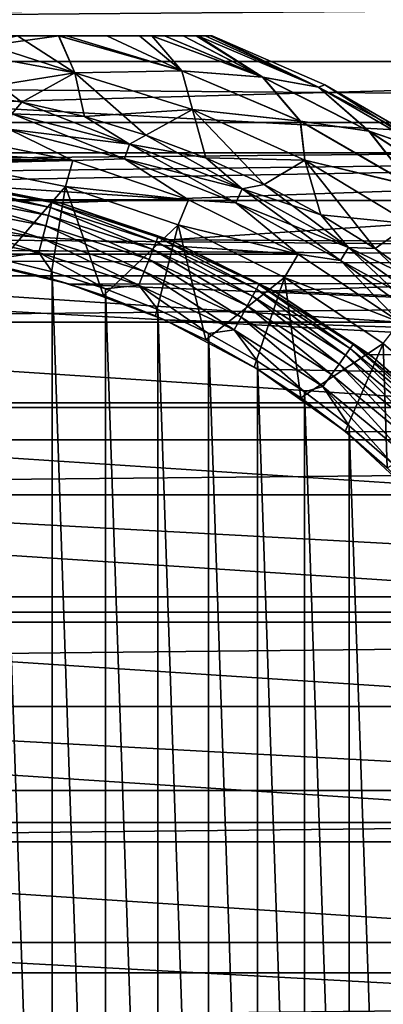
# Model space of a CAD drawing. Header units: millimetres. Extents: x -147 to 182, y -41 to 41.
# Tile 238 of 256: x 79.26 to 84.57, y 0.88 to 15.23. Entities that reach past the tile are written whole.
import ezdxf

# ---------------------------------------------------------------- set-up
doc = ezdxf.new("R2010")
doc.units = ezdxf.units.MM
doc.header["$LTSCALE"] = 51.403556
for name, color, linetype in [('145', 7, 'CONTINUOUS'), ('2', 7, 'CONTINUOUS'), ('3', 7, 'CONTINUOUS'), ('325', 7, 'CONTINUOUS'), ('326', 7, 'CONTINUOUS'), ('328', 7, 'CONTINUOUS'), ('350', 7, 'CONTINUOUS'), ('355', 7, 'CONTINUOUS'), ('52', 7, 'CONTINUOUS'), ('53', 7, 'CONTINUOUS'), ('54', 7, 'CONTINUOUS'), ('59', 7, 'CONTINUOUS'), ('60', 7, 'CONTINUOUS'), ('61', 7, 'CONTINUOUS'), ('62', 7, 'CONTINUOUS'), ('65', 7, 'CONTINUOUS'), ('69', 7, 'CONTINUOUS'), ('71', 7, 'CONTINUOUS')]:
    doc.layers.add(name, color=color, linetype=linetype)

msp = doc.modelspace()

# ---------------------------------------------------------------- linework, layer by layer
at = {"layer": '145', "color": 7, "linetype": 'CONTINUOUS'}
for points in [[(78.589, 11.715, -19.793), (79.985, 11.378, -19.988), (78.921, 11.651, -26.5), (78.589, 11.715, -19.793)], [(79.985, 11.378, -19.988), (79.711, 11.459, -26.5), (78.921, 11.651, -26.5), (79.985, 11.378, -19.988)], [(79.985, 11.378, -19.988), (80.485, 11.213, -26.5), (79.711, 11.459, -26.5), (79.985, 11.378, -19.988)], [(79.985, 11.378, -19.988), (81.374, 10.856, -20.277), (80.485, 11.213, -26.5), (79.985, 11.378, -19.988)], [(81.374, 10.856, -20.277), (81.241, 10.915, -26.5), (80.485, 11.213, -26.5), (81.374, 10.856, -20.277)], [(81.374, 10.856, -20.277), (81.975, 10.566, -26.5), (81.241, 10.915, -26.5), (81.374, 10.856, -20.277)], [(81.374, 10.856, -20.277), (82.729, 10.139, -20.645), (81.975, 10.566, -26.5), (81.374, 10.856, -20.277)], [(82.729, 10.139, -20.645), (82.683, 10.168, -26.5), (81.975, 10.566, -26.5), (82.729, 10.139, -20.645)], [(82.729, 10.139, -20.645), (83.362, 9.722, -26.5), (82.683, 10.168, -26.5), (82.729, 10.139, -20.645)], [(82.729, 10.139, -20.645), (84.012, 9.23, -21.067), (83.362, 9.722, -26.5), (82.729, 10.139, -20.645)], [(84.012, 9.23, -21.067), (84.01, 9.231, -26.5), (83.362, 9.722, -26.5), (84.012, 9.23, -21.067)], [(84.012, 9.23, -21.067), (84.622, 8.697, -26.5), (84.01, 9.231, -26.5), (84.012, 9.23, -21.067)], [(84.012, 9.23, -21.067), (85.172, 8.149, -21.508), (84.622, 8.697, -26.5), (84.012, 9.23, -21.067)]]:
    msp.add_3dface(points, dxfattribs=at)
at = {"layer": '2', "color": 7, "linetype": 'CONTINUOUS'}
for points in [[(-112.7, 15.784, 16.73), (-112.7, 13.735, 18.449), (136.7, 15.784, 16.73), (-112.7, 15.784, 16.73)], [(136.7, 15.784, 16.73), (-112.7, 13.735, 18.449), (136.7, 13.735, 18.449), (136.7, 15.784, 16.73)], [(-112.7, 13.735, 18.449), (-112.7, 11.5, 19.919), (136.7, 13.735, 18.449), (-112.7, 13.735, 18.449)], [(136.7, 13.735, 18.449), (-112.7, 11.5, 19.919), (136.7, 11.5, 19.919), (136.7, 13.735, 18.449)], [(-112.7, 11.5, 19.919), (-112.7, 9.11, 21.119), (136.7, 11.5, 19.919), (-112.7, 11.5, 19.919)], [(136.7, 11.5, 19.919), (-112.7, 9.11, 21.119), (136.7, 9.11, 21.119), (136.7, 11.5, 19.919)], [(-112.7, 9.11, 21.119), (-112.7, 6.596, 22.034), (136.7, 9.11, 21.119), (-112.7, 9.11, 21.119)], [(136.7, 9.11, 21.119), (-112.7, 6.596, 22.034), (136.7, 6.596, 22.034), (136.7, 9.11, 21.119)], [(-112.7, 6.596, 22.034), (-112.7, 3.994, 22.651), (136.7, 6.596, 22.034), (-112.7, 6.596, 22.034)], [(136.7, 6.596, 22.034), (-112.7, 3.994, 22.651), (136.7, 3.994, 22.651), (136.7, 6.596, 22.034)], [(-112.7, 3.994, 22.651), (-112.7, 1.337, 22.961), (136.7, 3.994, 22.651), (-112.7, 3.994, 22.651)], [(136.7, 3.994, 22.651), (-112.7, 1.337, 22.961), (136.7, 1.337, 22.961), (136.7, 3.994, 22.651)], [(-112.7, 1.337, 22.961), (-112.7, -1.337, 22.961), (136.7, 1.337, 22.961), (-112.7, 1.337, 22.961)], [(136.7, 1.337, 22.961), (-112.7, -1.337, 22.961), (136.7, -1.337, 22.961), (136.7, 1.337, 22.961)]]:
    msp.add_3dface(points, dxfattribs=at)
at = {"layer": '3', "color": 7, "linetype": 'CONTINUOUS'}
for points in [[(-112.7, 13.735, -18.449), (-112.7, 15.784, -16.73), (136.7, 13.735, -18.449), (-112.7, 13.735, -18.449)], [(136.7, 13.735, -18.449), (-112.7, 15.784, -16.73), (136.7, 15.784, -16.73), (136.7, 13.735, -18.449)], [(136.7, 11.5, -19.919), (-112.7, 13.735, -18.449), (136.7, 13.735, -18.449), (136.7, 11.5, -19.919)], [(-112.7, 13.735, -18.449), (136.7, 11.5, -19.919), (77.196, 11.88, -19.695), (-112.7, 13.735, -18.449)], [(77.196, 11.88, -19.695), (136.7, 11.5, -19.919), (78.589, 11.715, -19.793), (77.196, 11.88, -19.695)], [(78.589, 11.715, -19.793), (136.7, 11.5, -19.919), (79.985, 11.378, -19.988), (78.589, 11.715, -19.793)], [(136.7, 11.5, -19.919), (136.7, 9.11, -21.119), (79.985, 11.378, -19.988), (136.7, 11.5, -19.919)], [(79.985, 11.378, -19.988), (136.7, 9.11, -21.119), (81.374, 10.856, -20.277), (79.985, 11.378, -19.988)], [(81.374, 10.856, -20.277), (136.7, 9.11, -21.119), (82.729, 10.139, -20.645), (81.374, 10.856, -20.277)], [(82.729, 10.139, -20.645), (136.7, 9.11, -21.119), (84.012, 9.23, -21.067), (82.729, 10.139, -20.645)], [(84.012, 9.23, -21.067), (136.7, 9.11, -21.119), (85.172, 8.149, -21.508), (84.012, 9.23, -21.067)]]:
    msp.add_3dface(points, dxfattribs=at)
at = {"layer": '325', "color": 7, "linetype": 'CONTINUOUS'}
for points in [[(79.733, 11.556, -51.1), (78.936, 11.75, -51.1), (79.733, -11.556, -51.1), (79.733, 11.556, -51.1)], [(79.733, -11.556, -51.1), (78.936, 11.75, -51.1), (78.936, -11.75, -51.1), (79.733, -11.556, -51.1)], [(80.514, 11.309, -51.1), (79.733, 11.556, -51.1), (80.514, -11.309, -51.1), (80.514, 11.309, -51.1)], [(80.514, -11.309, -51.1), (79.733, 11.556, -51.1), (79.733, -11.556, -51.1), (80.514, -11.309, -51.1)], [(81.277, 11.008, -51.1), (80.514, 11.309, -51.1), (81.277, -11.008, -51.1), (81.277, 11.008, -51.1)], [(81.277, -11.008, -51.1), (80.514, 11.309, -51.1), (80.514, -11.309, -51.1), (81.277, -11.008, -51.1)], [(82.017, 10.657, -51.1), (81.277, 11.008, -51.1), (82.017, -10.657, -51.1), (82.017, 10.657, -51.1)], [(82.017, -10.657, -51.1), (81.277, 11.008, -51.1), (81.277, -11.008, -51.1), (82.017, -10.657, -51.1)], [(82.731, 10.255, -51.1), (82.017, 10.657, -51.1), (82.731, -10.255, -51.1), (82.731, 10.255, -51.1)], [(82.731, -10.255, -51.1), (82.017, 10.657, -51.1), (82.017, -10.657, -51.1), (82.731, -10.255, -51.1)], [(83.417, 9.806, -51.1), (82.731, 10.255, -51.1), (83.417, -9.806, -51.1), (83.417, 9.806, -51.1)], [(83.417, -9.806, -51.1), (82.731, 10.255, -51.1), (82.731, -10.255, -51.1), (83.417, -9.806, -51.1)], [(84.07, 9.311, -51.1), (83.417, 9.806, -51.1), (84.07, -9.311, -51.1), (84.07, 9.311, -51.1)], [(84.07, -9.311, -51.1), (83.417, 9.806, -51.1), (83.417, -9.806, -51.1), (84.07, -9.311, -51.1)], [(84.688, 8.772, -51.1), (84.07, 9.311, -51.1), (84.688, -8.772, -51.1), (84.688, 8.772, -51.1)], [(84.688, -8.772, -51.1), (84.07, 9.311, -51.1), (84.07, -9.311, -51.1), (84.688, -8.772, -51.1)]]:
    msp.add_3dface(points, dxfattribs=at)
at = {"layer": '326', "color": 7, "linetype": 'CONTINUOUS'}
for points in [[(50.794, 15.467, -81.1), (103.727, 12.597, -81.1), (49.273, 12.597, -81.1), (50.794, 15.467, -81.1)], [(102.206, 15.467, -81.1), (103.727, 12.597, -81.1), (50.794, 15.467, -81.1), (102.206, 15.467, -81.1)], [(49.273, 12.597, -81.1), (104.93, 9.579, -81.1), (48.07, 9.579, -81.1), (49.273, 12.597, -81.1)], [(103.727, 12.597, -81.1), (104.93, 9.579, -81.1), (49.273, 12.597, -81.1), (103.727, 12.597, -81.1)], [(48.07, 9.579, -81.1), (105.799, 6.449, -81.1), (47.201, 6.449, -81.1), (48.07, 9.579, -81.1)], [(104.93, 9.579, -81.1), (105.799, 6.449, -81.1), (48.07, 9.579, -81.1), (104.93, 9.579, -81.1)], [(47.201, 6.449, -81.1), (106.324, 3.244, -81.1), (46.676, 3.244, -81.1), (47.201, 6.449, -81.1)], [(105.799, 6.449, -81.1), (106.324, 3.244, -81.1), (47.201, 6.449, -81.1), (105.799, 6.449, -81.1)], [(106.5, 0, -81.1), (46.5, 0, -81.1), (46.676, 3.244, -81.1), (106.5, 0, -81.1)], [(106.324, 3.244, -81.1), (106.5, 0, -81.1), (46.676, 3.244, -81.1), (106.324, 3.244, -81.1)]]:
    msp.add_3dface(points, dxfattribs=at)
at = {"layer": '328', "color": 7, "linetype": 'CONTINUOUS'}
for points in [[(79.679, 12.38, -51.476), (78.117, 12.799, -51.666), (78.102, 12.681, -51.476), (79.679, 12.38, -51.476)], [(79.708, 12.496, -51.666), (78.126, 12.873, -51.877), (78.117, 12.799, -51.666), (79.708, 12.496, -51.666)], [(79.708, 12.496, -51.666), (78.117, 12.799, -51.666), (79.679, 12.38, -51.476), (79.708, 12.496, -51.666)], [(79.727, 12.567, -51.877), (78.197, 12.889, -52.1), (78.126, 12.873, -51.877), (79.727, 12.567, -51.877)], [(79.727, 12.567, -51.877), (78.126, 12.873, -51.877), (79.708, 12.496, -51.666), (79.727, 12.567, -51.877)], [(79.865, 12.557, -52.1), (78.197, 12.889, -52.1), (79.727, 12.567, -51.877), (79.865, 12.557, -52.1)], [(79.639, 12.226, -51.318), (78.102, 12.681, -51.476), (78.082, 12.523, -51.318), (79.639, 12.226, -51.318)], [(79.679, 12.38, -51.476), (78.102, 12.681, -51.476), (79.639, 12.226, -51.318), (79.679, 12.38, -51.476)], [(79.592, 12.042, -51.199), (78.082, 12.523, -51.318), (78.058, 12.335, -51.199), (79.592, 12.042, -51.199)], [(79.639, 12.226, -51.318), (78.082, 12.523, -51.318), (79.592, 12.042, -51.199), (79.639, 12.226, -51.318)], [(81.205, 11.884, -51.476), (79.708, 12.496, -51.666), (79.679, 12.38, -51.476), (81.205, 11.884, -51.476)], [(81.249, 11.995, -51.666), (79.727, 12.567, -51.877), (79.708, 12.496, -51.666), (81.249, 11.995, -51.666)], [(81.249, 11.995, -51.666), (79.708, 12.496, -51.666), (81.205, 11.884, -51.476), (81.249, 11.995, -51.666)], [(81.276, 12.064, -51.877), (79.865, 12.557, -52.1), (79.727, 12.567, -51.877), (81.276, 12.064, -51.877)], [(81.276, 12.064, -51.877), (79.727, 12.567, -51.877), (81.249, 11.995, -51.666), (81.276, 12.064, -51.877)], [(81.475, 12.01, -52.1), (79.865, 12.557, -52.1), (81.276, 12.064, -51.877), (81.475, 12.01, -52.1)], [(81.147, 11.737, -51.318), (79.679, 12.38, -51.476), (79.639, 12.226, -51.318), (81.147, 11.737, -51.318)], [(81.205, 11.884, -51.476), (79.679, 12.38, -51.476), (81.147, 11.737, -51.318), (81.205, 11.884, -51.476)], [(79.539, 11.837, -51.125), (78.058, 12.335, -51.199), (78.032, 12.125, -51.125), (79.539, 11.837, -51.125)], [(79.592, 12.042, -51.199), (78.058, 12.335, -51.199), (79.539, 11.837, -51.125), (79.592, 12.042, -51.199)], [(81.077, 11.56, -51.199), (79.639, 12.226, -51.318), (79.592, 12.042, -51.199), (81.077, 11.56, -51.199)], [(81.147, 11.737, -51.318), (79.639, 12.226, -51.318), (81.077, 11.56, -51.199), (81.147, 11.737, -51.318)], [(78.936, 11.75, -51.1), (79.539, 11.837, -51.125), (78.032, 12.125, -51.125), (78.936, 11.75, -51.1)], [(82.715, 11.305, -51.666), (81.276, 12.064, -51.877), (81.249, 11.995, -51.666), (82.715, 11.305, -51.666)], [(82.751, 11.37, -51.877), (81.475, 12.01, -52.1), (81.276, 12.064, -51.877), (82.751, 11.37, -51.877)], [(82.751, 11.37, -51.877), (81.276, 12.064, -51.877), (82.715, 11.305, -51.666), (82.751, 11.37, -51.877)], [(80.999, 11.363, -51.125), (79.592, 12.042, -51.199), (79.539, 11.837, -51.125), (80.999, 11.363, -51.125)], [(81.077, 11.56, -51.199), (79.592, 12.042, -51.199), (80.999, 11.363, -51.125), (81.077, 11.56, -51.199)], [(82.658, 11.201, -51.476), (81.249, 11.995, -51.666), (81.205, 11.884, -51.476), (82.658, 11.201, -51.476)], [(82.715, 11.305, -51.666), (81.249, 11.995, -51.666), (82.658, 11.201, -51.476), (82.715, 11.305, -51.666)], [(83, 11.258, -52.1), (81.475, 12.01, -52.1), (82.751, 11.37, -51.877), (83, 11.258, -52.1)], [(78.936, 11.75, -51.1), (79.733, 11.556, -51.1), (79.539, 11.837, -51.125), (78.936, 11.75, -51.1)], [(79.733, 11.556, -51.1), (80.514, 11.309, -51.1), (79.539, 11.837, -51.125), (79.733, 11.556, -51.1)], [(80.514, 11.309, -51.1), (80.999, 11.363, -51.125), (79.539, 11.837, -51.125), (80.514, 11.309, -51.1)], [(82.581, 11.062, -51.318), (81.205, 11.884, -51.476), (81.147, 11.737, -51.318), (82.581, 11.062, -51.318)], [(82.658, 11.201, -51.476), (81.205, 11.884, -51.476), (82.581, 11.062, -51.318), (82.658, 11.201, -51.476)], [(82.49, 10.895, -51.199), (81.147, 11.737, -51.318), (81.077, 11.56, -51.199), (82.49, 10.895, -51.199)], [(82.581, 11.062, -51.318), (81.147, 11.737, -51.318), (82.49, 10.895, -51.199), (82.581, 11.062, -51.318)], [(82.388, 10.71, -51.125), (81.077, 11.56, -51.199), (80.999, 11.363, -51.125), (82.388, 10.71, -51.125)], [(82.49, 10.895, -51.199), (81.077, 11.56, -51.199), (82.388, 10.71, -51.125), (82.49, 10.895, -51.199)], [(80.514, 11.309, -51.1), (81.277, 11.008, -51.1), (80.999, 11.363, -51.125), (80.514, 11.309, -51.1)], [(81.277, 11.008, -51.1), (82.017, 10.657, -51.1), (80.999, 11.363, -51.125), (81.277, 11.008, -51.1)], [(82.017, 10.657, -51.1), (82.388, 10.71, -51.125), (80.999, 11.363, -51.125), (82.017, 10.657, -51.1)], [(84.083, 10.437, -51.666), (82.751, 11.37, -51.877), (82.715, 11.305, -51.666), (84.083, 10.437, -51.666)], [(84.126, 10.497, -51.877), (83, 11.258, -52.1), (82.751, 11.37, -51.877), (84.126, 10.497, -51.877)], [(84.126, 10.497, -51.877), (82.751, 11.37, -51.877), (84.083, 10.437, -51.666), (84.126, 10.497, -51.877)], [(83.92, 10.212, -51.318), (82.658, 11.201, -51.476), (82.581, 11.062, -51.318), (83.92, 10.212, -51.318)], [(84.013, 10.34, -51.476), (82.715, 11.305, -51.666), (82.658, 11.201, -51.476), (84.013, 10.34, -51.476)], [(84.013, 10.34, -51.476), (82.658, 11.201, -51.476), (83.92, 10.212, -51.318), (84.013, 10.34, -51.476)], [(84.083, 10.437, -51.666), (82.715, 11.305, -51.666), (84.013, 10.34, -51.476), (84.083, 10.437, -51.666)], [(84.414, 10.314, -52.1), (83, 11.258, -52.1), (84.126, 10.497, -51.877), (84.414, 10.314, -52.1)], [(83.808, 10.059, -51.199), (82.581, 11.062, -51.318), (82.49, 10.895, -51.199), (83.808, 10.059, -51.199)], [(83.92, 10.212, -51.318), (82.581, 11.062, -51.318), (83.808, 10.059, -51.199), (83.92, 10.212, -51.318)], [(83.684, 9.887, -51.125), (82.49, 10.895, -51.199), (82.388, 10.71, -51.125), (83.684, 9.887, -51.125)], [(83.808, 10.059, -51.199), (82.49, 10.895, -51.199), (83.684, 9.887, -51.125), (83.808, 10.059, -51.199)], [(82.017, 10.657, -51.1), (82.731, 10.255, -51.1), (82.388, 10.71, -51.125), (82.017, 10.657, -51.1)], [(82.731, 10.255, -51.1), (83.417, 9.806, -51.1), (82.388, 10.71, -51.125), (82.731, 10.255, -51.1)], [(83.417, 9.806, -51.1), (83.684, 9.887, -51.125), (82.388, 10.71, -51.125), (83.417, 9.806, -51.1)], [(85.331, 9.404, -51.666), (84.126, 10.497, -51.877), (84.083, 10.437, -51.666), (85.331, 9.404, -51.666)], [(85.382, 9.458, -51.877), (84.414, 10.314, -52.1), (84.126, 10.497, -51.877), (85.382, 9.458, -51.877)], [(85.382, 9.458, -51.877), (84.126, 10.497, -51.877), (85.331, 9.404, -51.666), (85.382, 9.458, -51.877)], [(85.141, 9.202, -51.318), (84.013, 10.34, -51.476), (83.92, 10.212, -51.318), (85.141, 9.202, -51.318)], [(85.25, 9.317, -51.476), (84.083, 10.437, -51.666), (84.013, 10.34, -51.476), (85.25, 9.317, -51.476)], [(85.25, 9.317, -51.476), (84.013, 10.34, -51.476), (85.141, 9.202, -51.318), (85.25, 9.317, -51.476)], [(85.331, 9.404, -51.666), (84.083, 10.437, -51.666), (85.25, 9.317, -51.476), (85.331, 9.404, -51.666)], [(85.011, 9.063, -51.199), (83.92, 10.212, -51.318), (83.808, 10.059, -51.199), (85.011, 9.063, -51.199)], [(85.141, 9.202, -51.318), (83.92, 10.212, -51.318), (85.011, 9.063, -51.199), (85.141, 9.202, -51.318)], [(85.692, 9.192, -52.1), (84.414, 10.314, -52.1), (85.382, 9.458, -51.877), (85.692, 9.192, -52.1)], [(84.866, 8.909, -51.125), (83.808, 10.059, -51.199), (83.684, 9.887, -51.125), (84.866, 8.909, -51.125)], [(85.011, 9.063, -51.199), (83.808, 10.059, -51.199), (84.866, 8.909, -51.125), (85.011, 9.063, -51.199)], [(83.417, 9.806, -51.1), (84.07, 9.311, -51.1), (83.684, 9.887, -51.125), (83.417, 9.806, -51.1)], [(84.07, 9.311, -51.1), (84.688, 8.772, -51.1), (83.684, 9.887, -51.125), (84.07, 9.311, -51.1)], [(84.688, 8.772, -51.1), (84.866, 8.909, -51.125), (83.684, 9.887, -51.125), (84.688, 8.772, -51.1)]]:
    msp.add_3dface(points, dxfattribs=at)
at = {"layer": '350', "color": 7, "linetype": 'CONTINUOUS'}
for points in [[(54.068, 15.907, -70.1), (53.211, 14.624, -70.1), (98.932, 15.907, -70.1), (54.068, 15.907, -70.1)], [(98.932, 15.907, -70.1), (53.211, 14.624, -70.1), (99.789, 14.624, -70.1), (98.932, 15.907, -70.1)], [(53.211, 14.624, -70.1), (52.427, 13.294, -70.1), (99.789, 14.624, -70.1), (53.211, 14.624, -70.1)], [(99.789, 14.624, -70.1), (52.427, 13.294, -70.1), (100.573, 13.294, -70.1), (99.789, 14.624, -70.1)], [(100.573, 13.294, -70.1), (52.427, 13.294, -70.1), (76.5, 13, -70.1), (100.573, 13.294, -70.1)], [(78.186, 12.89, -70.1), (100.573, 13.294, -70.1), (76.5, 13, -70.1), (78.186, 12.89, -70.1)], [(79.844, 12.562, -70.1), (100.573, 13.294, -70.1), (78.186, 12.89, -70.1), (79.844, 12.562, -70.1)], [(81.446, 12.022, -70.1), (100.573, 13.294, -70.1), (79.844, 12.562, -70.1), (81.446, 12.022, -70.1)], [(101.281, 11.923, -70.1), (100.573, 13.294, -70.1), (81.446, 12.022, -70.1), (101.281, 11.923, -70.1)], [(82.964, 11.279, -70.1), (101.281, 11.923, -70.1), (81.446, 12.022, -70.1), (82.964, 11.279, -70.1)], [(101.91, 10.515, -70.1), (101.281, 11.923, -70.1), (82.964, 11.279, -70.1), (101.91, 10.515, -70.1)], [(84.372, 10.346, -70.1), (101.91, 10.515, -70.1), (82.964, 11.279, -70.1), (84.372, 10.346, -70.1)], [(85.648, 9.237, -70.1), (101.91, 10.515, -70.1), (84.372, 10.346, -70.1), (85.648, 9.237, -70.1)]]:
    msp.add_3dface(points, dxfattribs=at)
at = {"layer": '355', "color": 7, "linetype": 'CONTINUOUS'}
for points in [[(78.197, 12.889, -52.1), (79.844, 12.562, -70.1), (78.186, 12.89, -70.1), (78.197, 12.889, -52.1)], [(78.197, 12.889, -52.1), (79.865, 12.557, -52.1), (79.844, 12.562, -70.1), (78.197, 12.889, -52.1)], [(79.865, 12.557, -52.1), (81.446, 12.022, -70.1), (79.844, 12.562, -70.1), (79.865, 12.557, -52.1)], [(79.865, 12.557, -52.1), (81.475, 12.01, -52.1), (81.446, 12.022, -70.1), (79.865, 12.557, -52.1)], [(81.475, 12.01, -52.1), (82.964, 11.279, -70.1), (81.446, 12.022, -70.1), (81.475, 12.01, -52.1)], [(81.475, 12.01, -52.1), (83, 11.258, -52.1), (82.964, 11.279, -70.1), (81.475, 12.01, -52.1)], [(83, 11.258, -52.1), (84.372, 10.346, -70.1), (82.964, 11.279, -70.1), (83, 11.258, -52.1)], [(83, 11.258, -52.1), (84.414, 10.314, -52.1), (84.372, 10.346, -70.1), (83, 11.258, -52.1)], [(84.414, 10.314, -52.1), (85.648, 9.237, -70.1), (84.372, 10.346, -70.1), (84.414, 10.314, -52.1)], [(84.414, 10.314, -52.1), (85.692, 9.192, -52.1), (85.648, 9.237, -70.1), (84.414, 10.314, -52.1)]]:
    msp.add_3dface(points, dxfattribs=at)
at = {"layer": '52', "color": 7, "linetype": 'CONTINUOUS'}
for points in [[(74.719, 13.529, -50.5), (80.033, 13.181, -50.5), (72.967, 13.181, -50.5), (74.719, 13.529, -50.5)], [(78.281, 13.529, -50.5), (80.033, 13.181, -50.5), (74.719, 13.529, -50.5), (78.281, 13.529, -50.5)], [(72.967, 13.181, -50.5), (81.723, 12.607, -50.5), (71.277, 12.607, -50.5), (72.967, 13.181, -50.5)], [(80.033, 13.181, -50.5), (81.723, 12.607, -50.5), (72.967, 13.181, -50.5), (80.033, 13.181, -50.5)], [(71.277, 12.607, -50.5), (83.324, 11.817, -50.5), (69.676, 11.817, -50.5), (71.277, 12.607, -50.5)], [(81.723, 12.607, -50.5), (83.324, 11.817, -50.5), (71.277, 12.607, -50.5), (81.723, 12.607, -50.5)], [(69.676, 11.817, -50.5), (84.809, 10.825, -50.5), (68.191, 10.825, -50.5), (69.676, 11.817, -50.5)], [(83.324, 11.817, -50.5), (84.809, 10.825, -50.5), (69.676, 11.817, -50.5), (83.324, 11.817, -50.5)], [(68.191, 10.825, -50.5), (86.151, 9.647, -50.5), (66.849, 9.647, -50.5), (68.191, 10.825, -50.5)], [(84.809, 10.825, -50.5), (86.151, 9.647, -50.5), (68.191, 10.825, -50.5), (84.809, 10.825, -50.5)], [(66.849, 9.647, -50.5), (87.328, 8.305, -50.5), (65.672, 8.305, -50.5), (66.849, 9.647, -50.5)], [(86.151, 9.647, -50.5), (87.328, 8.305, -50.5), (66.849, 9.647, -50.5), (86.151, 9.647, -50.5)], [(65.672, 8.305, -50.5), (88.319, 6.82, -50.5), (64.681, 6.82, -50.5), (65.672, 8.305, -50.5)], [(87.328, 8.305, -50.5), (88.319, 6.82, -50.5), (65.672, 8.305, -50.5), (87.328, 8.305, -50.5)], [(64.681, 6.82, -50.5), (89.108, 5.219, -50.5), (63.892, 5.219, -50.5), (64.681, 6.82, -50.5)], [(88.319, 6.82, -50.5), (89.108, 5.219, -50.5), (64.681, 6.82, -50.5), (88.319, 6.82, -50.5)], [(63.892, 5.219, -50.5), (89.682, 3.528, -50.5), (63.318, 3.528, -50.5), (63.892, 5.219, -50.5)], [(89.108, 5.219, -50.5), (89.682, 3.528, -50.5), (63.892, 5.219, -50.5), (89.108, 5.219, -50.5)], [(63.318, 3.528, -50.5), (90.03, 1.777, -50.5), (62.97, 1.777, -50.5), (63.318, 3.528, -50.5)], [(89.682, 3.528, -50.5), (90.03, 1.777, -50.5), (63.318, 3.528, -50.5), (89.682, 3.528, -50.5)], [(90.146, 0, -50.5), (62.854, 0, -50.5), (62.97, 1.777, -50.5), (90.146, 0, -50.5)], [(90.03, 1.777, -50.5), (90.146, 0, -50.5), (62.97, 1.777, -50.5), (90.03, 1.777, -50.5)]]:
    msp.add_3dface(points, dxfattribs=at)
at = {"layer": '53', "color": 7, "linetype": 'CONTINUOUS'}
for points in [[(80.033, 13.181, -32.5), (78.281, 13.529, -32.5), (76.5, 13.25, -32.5), (80.033, 13.181, -32.5)], [(78.229, 13.137, -32.5), (80.033, 13.181, -32.5), (76.5, 13.25, -32.5), (78.229, 13.137, -32.5)], [(79.929, 12.799, -32.5), (80.033, 13.181, -32.5), (78.229, 13.137, -32.5), (79.929, 12.799, -32.5)], [(81.723, 12.607, -32.5), (80.033, 13.181, -32.5), (79.929, 12.799, -32.5), (81.723, 12.607, -32.5)], [(81.571, 12.241, -32.5), (81.723, 12.607, -32.5), (79.929, 12.799, -32.5), (81.571, 12.241, -32.5)], [(83.324, 11.817, -32.5), (81.723, 12.607, -32.5), (81.571, 12.241, -32.5), (83.324, 11.817, -32.5)], [(83.125, 11.475, -32.5), (83.324, 11.817, -32.5), (81.571, 12.241, -32.5), (83.125, 11.475, -32.5)], [(84.809, 10.825, -32.5), (83.324, 11.817, -32.5), (83.125, 11.475, -32.5), (84.809, 10.825, -32.5)], [(84.566, 10.512, -32.5), (84.809, 10.825, -32.5), (83.125, 11.475, -32.5), (84.566, 10.512, -32.5)]]:
    msp.add_3dface(points, dxfattribs=at)
at = {"layer": '54', "color": 7, "linetype": 'CONTINUOUS'}
for points in [[(82.068, 15, -46.5), (82.068, 15, -36.5), (83.711, 14.283, -36.5), (82.068, 15, -46.5)], [(83.711, 14.283, -46.5), (82.068, 15, -46.5), (83.711, 14.283, -36.5), (83.711, 14.283, -46.5)], [(85.264, 13.386, -46.5), (83.711, 14.283, -46.5), (85.264, 13.386, -36.5), (85.264, 13.386, -46.5)], [(85.264, 13.386, -36.5), (83.711, 14.283, -46.5), (83.711, 14.283, -36.5), (85.264, 13.386, -36.5)]]:
    msp.add_3dface(points, dxfattribs=at)
at = {"layer": '59', "color": 7, "linetype": 'CONTINUOUS'}
for points in [[(80.064, 14.46, -49.638), (78.295, 14.784, -49.638), (79.832, 15, -48.937), (80.064, 14.46, -49.638)], [(79.832, 15, -48.937), (78.295, 14.784, -49.638), (79.228, 15, -49.14), (79.832, 15, -48.937)], [(81.628, 14.486, -48.935), (80.064, 14.46, -49.638), (79.832, 15, -48.937), (81.628, 14.486, -48.935)], [(81.628, 14.486, -48.935), (79.832, 15, -48.937), (79.941, 15, -48.894), (81.628, 14.486, -48.935)], [(80.533, 15, -48.61), (81.628, 14.486, -48.935), (79.941, 15, -48.894), (80.533, 15, -48.61)], [(81.007, 15, -48.306), (81.628, 14.486, -48.935), (80.533, 15, -48.61), (81.007, 15, -48.306)], [(81.189, 15, -48.161), (81.628, 14.486, -48.935), (81.007, 15, -48.306), (81.189, 15, -48.161)], [(81.628, 14.486, -48.935), (81.189, 15, -48.161), (82.806, 14.395, -48.162), (81.628, 14.486, -48.935)], [(81.189, 15, -48.161), (81.371, 15, -47.995), (82.806, 14.395, -48.162), (81.189, 15, -48.161)], [(81.371, 15, -47.995), (81.643, 15, -47.687), (82.806, 14.395, -48.162), (81.371, 15, -47.995)], [(81.643, 15, -47.687), (81.837, 15, -47.383), (82.806, 14.395, -48.162), (81.643, 15, -47.687)], [(81.837, 15, -47.383), (81.86, 15, -47.341), (82.806, 14.395, -48.162), (81.837, 15, -47.383)], [(81.86, 15, -47.341), (81.968, 15, -47.085), (83.62, 14.249, -47.341), (81.86, 15, -47.341)], [(81.86, 15, -47.341), (83.62, 14.249, -47.341), (82.806, 14.395, -48.162), (81.86, 15, -47.341)], [(81.968, 15, -47.085), (82.043, 15, -46.792), (83.62, 14.249, -47.341), (81.968, 15, -47.085)], [(82.043, 15, -46.792), (82.068, 15, -46.5), (83.62, 14.249, -47.341), (82.043, 15, -46.792)], [(82.068, 15, -46.5), (83.711, 14.283, -46.5), (83.62, 14.249, -47.341), (82.068, 15, -46.5)], [(78.295, 14.784, -49.638), (80.064, 14.46, -49.638), (78.367, 14.185, -50.25), (78.295, 14.784, -49.638)], [(78.367, 14.185, -50.25), (80.064, 14.46, -49.638), (79.291, 14.032, -50.25), (78.367, 14.185, -50.25)], [(79.291, 14.032, -50.25), (80.064, 14.46, -49.638), (80.203, 13.82, -50.25), (79.291, 14.032, -50.25)], [(81.781, 13.925, -49.638), (80.064, 14.46, -49.638), (81.628, 14.486, -48.935), (81.781, 13.925, -49.638)], [(80.064, 14.46, -49.638), (81.781, 13.925, -49.638), (80.203, 13.82, -50.25), (80.064, 14.46, -49.638)], [(83.356, 13.753, -48.935), (81.781, 13.925, -49.638), (81.628, 14.486, -48.935), (83.356, 13.753, -48.935)], [(83.356, 13.753, -48.935), (81.628, 14.486, -48.935), (82.806, 14.395, -48.162), (83.356, 13.753, -48.935)], [(83.356, 13.753, -48.935), (82.806, 14.395, -48.162), (84.358, 13.61, -48.162), (83.356, 13.753, -48.935)], [(82.806, 14.395, -48.162), (83.62, 14.249, -47.341), (84.358, 13.61, -48.162), (82.806, 14.395, -48.162)], [(83.711, 14.283, -46.5), (85.264, 13.386, -46.5), (83.62, 14.249, -47.341), (83.711, 14.283, -46.5)], [(83.62, 14.249, -47.341), (85.264, 13.386, -46.5), (85.28, 13.29, -47.341), (83.62, 14.249, -47.341)], [(83.62, 14.249, -47.341), (85.28, 13.29, -47.341), (84.358, 13.61, -48.162), (83.62, 14.249, -47.341)], [(80.203, 13.82, -50.25), (81.781, 13.925, -49.638), (81.099, 13.548, -50.25), (80.203, 13.82, -50.25)], [(81.099, 13.548, -50.25), (81.781, 13.925, -49.638), (81.975, 13.218, -50.25), (81.099, 13.548, -50.25)], [(83.421, 13.187, -49.638), (81.781, 13.925, -49.638), (83.356, 13.753, -48.935), (83.421, 13.187, -49.638)], [(81.781, 13.925, -49.638), (83.421, 13.187, -49.638), (81.975, 13.218, -50.25), (81.781, 13.925, -49.638)], [(84.982, 12.814, -48.935), (83.421, 13.187, -49.638), (83.356, 13.753, -48.935), (84.982, 12.814, -48.935)], [(84.982, 12.814, -48.935), (83.356, 13.753, -48.935), (84.358, 13.61, -48.162), (84.982, 12.814, -48.935)], [(84.982, 12.814, -48.935), (84.358, 13.61, -48.162), (85.813, 12.659, -48.162), (84.982, 12.814, -48.935)], [(84.358, 13.61, -48.162), (85.28, 13.29, -47.341), (85.813, 12.659, -48.162), (84.358, 13.61, -48.162)], [(81.975, 13.218, -50.25), (83.421, 13.187, -49.638), (82.828, 12.832, -50.25), (81.975, 13.218, -50.25)], [(82.828, 12.832, -50.25), (83.421, 13.187, -49.638), (83.654, 12.39, -50.25), (82.828, 12.832, -50.25)], [(84.96, 12.256, -49.638), (83.421, 13.187, -49.638), (84.982, 12.814, -48.935), (84.96, 12.256, -49.638)], [(83.421, 13.187, -49.638), (84.96, 12.256, -49.638), (83.654, 12.39, -50.25), (83.421, 13.187, -49.638)], [(83.654, 12.39, -50.25), (84.96, 12.256, -49.638), (84.449, 11.896, -50.25), (83.654, 12.39, -50.25)], [(84.449, 11.896, -50.25), (84.96, 12.256, -49.638), (85.21, 11.351, -50.25), (84.449, 11.896, -50.25)]]:
    msp.add_3dface(points, dxfattribs=at)
at = {"layer": '60', "color": 7, "linetype": 'CONTINUOUS'}
for points in [[(78.367, 14.185, -50.25), (79.291, 14.032, -50.25), (79.144, 13.859, -50.386), (78.367, 14.185, -50.25)], [(79.291, 14.032, -50.25), (80.203, 13.82, -50.25), (79.144, 13.859, -50.386), (79.291, 14.032, -50.25)], [(79.144, 13.859, -50.386), (80.86, 13.419, -50.386), (79.102, 13.638, -50.471), (79.144, 13.859, -50.386)], [(79.144, 13.859, -50.386), (80.203, 13.82, -50.25), (80.86, 13.419, -50.386), (79.144, 13.859, -50.386)], [(80.203, 13.82, -50.25), (81.099, 13.548, -50.25), (80.86, 13.419, -50.386), (80.203, 13.82, -50.25)], [(80.033, 13.181, -50.5), (78.281, 13.529, -50.5), (79.102, 13.638, -50.471), (80.033, 13.181, -50.5)], [(80.033, 13.181, -50.5), (79.102, 13.638, -50.471), (80.79, 13.205, -50.471), (80.033, 13.181, -50.5)], [(79.102, 13.638, -50.471), (80.86, 13.419, -50.386), (80.79, 13.205, -50.471), (79.102, 13.638, -50.471)], [(81.099, 13.548, -50.25), (81.975, 13.218, -50.25), (80.86, 13.419, -50.386), (81.099, 13.548, -50.25)], [(80.86, 13.419, -50.386), (82.507, 12.767, -50.386), (80.79, 13.205, -50.471), (80.86, 13.419, -50.386)], [(80.86, 13.419, -50.386), (81.975, 13.218, -50.25), (82.507, 12.767, -50.386), (80.86, 13.419, -50.386)], [(81.975, 13.218, -50.25), (82.828, 12.832, -50.25), (82.507, 12.767, -50.386), (81.975, 13.218, -50.25)], [(81.723, 12.607, -50.5), (80.033, 13.181, -50.5), (80.79, 13.205, -50.471), (81.723, 12.607, -50.5)], [(81.723, 12.607, -50.5), (80.79, 13.205, -50.471), (82.412, 12.563, -50.471), (81.723, 12.607, -50.5)], [(80.79, 13.205, -50.471), (82.507, 12.767, -50.386), (82.412, 12.563, -50.471), (80.79, 13.205, -50.471)], [(82.828, 12.832, -50.25), (83.654, 12.39, -50.25), (82.507, 12.767, -50.386), (82.828, 12.832, -50.25)], [(82.507, 12.767, -50.386), (84.06, 11.913, -50.386), (82.412, 12.563, -50.471), (82.507, 12.767, -50.386)], [(82.507, 12.767, -50.386), (83.654, 12.39, -50.25), (84.06, 11.913, -50.386), (82.507, 12.767, -50.386)], [(83.324, 11.817, -50.5), (81.723, 12.607, -50.5), (82.412, 12.563, -50.471), (83.324, 11.817, -50.5)], [(83.324, 11.817, -50.5), (82.412, 12.563, -50.471), (83.94, 11.723, -50.471), (83.324, 11.817, -50.5)], [(82.412, 12.563, -50.471), (84.06, 11.913, -50.386), (83.94, 11.723, -50.471), (82.412, 12.563, -50.471)], [(83.654, 12.39, -50.25), (84.449, 11.896, -50.25), (84.06, 11.913, -50.386), (83.654, 12.39, -50.25)], [(84.809, 10.825, -50.5), (83.324, 11.817, -50.5), (83.94, 11.723, -50.471), (84.809, 10.825, -50.5)], [(84.06, 11.913, -50.386), (85.494, 10.871, -50.386), (83.94, 11.723, -50.471), (84.06, 11.913, -50.386)], [(84.449, 11.896, -50.25), (85.21, 11.351, -50.25), (84.06, 11.913, -50.386), (84.449, 11.896, -50.25)], [(84.06, 11.913, -50.386), (85.21, 11.351, -50.25), (85.494, 10.871, -50.386), (84.06, 11.913, -50.386)], [(84.809, 10.825, -50.5), (83.94, 11.723, -50.471), (85.35, 10.698, -50.471), (84.809, 10.825, -50.5)], [(83.94, 11.723, -50.471), (85.494, 10.871, -50.386), (85.35, 10.698, -50.471), (83.94, 11.723, -50.471)]]:
    msp.add_3dface(points, dxfattribs=at)
at = {"layer": '61', "color": 7, "linetype": 'CONTINUOUS'}
for points in [[(78.367, 14.185, -32.75), (79.144, 13.859, -32.614), (79.291, 14.032, -32.75), (78.367, 14.185, -32.75)], [(79.144, 13.859, -32.614), (80.86, 13.419, -32.614), (79.291, 14.032, -32.75), (79.144, 13.859, -32.614)], [(79.291, 14.032, -32.75), (80.86, 13.419, -32.614), (80.203, 13.82, -32.75), (79.291, 14.032, -32.75)], [(79.102, 13.638, -32.529), (80.79, 13.205, -32.529), (79.144, 13.859, -32.614), (79.102, 13.638, -32.529)], [(79.144, 13.859, -32.614), (80.79, 13.205, -32.529), (80.86, 13.419, -32.614), (79.144, 13.859, -32.614)], [(80.203, 13.82, -32.75), (80.86, 13.419, -32.614), (81.099, 13.548, -32.75), (80.203, 13.82, -32.75)], [(78.281, 13.529, -32.5), (80.033, 13.181, -32.5), (79.102, 13.638, -32.529), (78.281, 13.529, -32.5)], [(79.102, 13.638, -32.529), (80.033, 13.181, -32.5), (80.79, 13.205, -32.529), (79.102, 13.638, -32.529)], [(80.86, 13.419, -32.614), (82.507, 12.766, -32.614), (81.099, 13.548, -32.75), (80.86, 13.419, -32.614)], [(81.099, 13.548, -32.75), (82.507, 12.766, -32.614), (81.975, 13.218, -32.75), (81.099, 13.548, -32.75)], [(80.79, 13.205, -32.529), (82.412, 12.563, -32.529), (80.86, 13.419, -32.614), (80.79, 13.205, -32.529)], [(80.86, 13.419, -32.614), (82.412, 12.563, -32.529), (82.507, 12.766, -32.614), (80.86, 13.419, -32.614)], [(81.975, 13.218, -32.75), (82.507, 12.766, -32.614), (82.828, 12.832, -32.75), (81.975, 13.218, -32.75)], [(80.033, 13.181, -32.5), (81.723, 12.607, -32.5), (80.79, 13.205, -32.529), (80.033, 13.181, -32.5)], [(80.79, 13.205, -32.529), (81.723, 12.607, -32.5), (82.412, 12.563, -32.529), (80.79, 13.205, -32.529)], [(82.507, 12.766, -32.614), (84.06, 11.913, -32.614), (82.828, 12.832, -32.75), (82.507, 12.766, -32.614)], [(82.828, 12.832, -32.75), (84.06, 11.913, -32.614), (83.654, 12.39, -32.75), (82.828, 12.832, -32.75)], [(82.412, 12.563, -32.529), (83.939, 11.723, -32.529), (82.507, 12.766, -32.614), (82.412, 12.563, -32.529)], [(82.507, 12.766, -32.614), (83.939, 11.723, -32.529), (84.06, 11.913, -32.614), (82.507, 12.766, -32.614)], [(81.723, 12.607, -32.5), (83.324, 11.817, -32.5), (82.412, 12.563, -32.529), (81.723, 12.607, -32.5)], [(82.412, 12.563, -32.529), (83.324, 11.817, -32.5), (83.939, 11.723, -32.529), (82.412, 12.563, -32.529)], [(83.654, 12.39, -32.75), (84.06, 11.913, -32.614), (84.449, 11.896, -32.75), (83.654, 12.39, -32.75)], [(83.324, 11.817, -32.5), (84.809, 10.825, -32.5), (83.939, 11.723, -32.529), (83.324, 11.817, -32.5)], [(83.939, 11.723, -32.529), (85.35, 10.698, -32.529), (84.06, 11.913, -32.614), (83.939, 11.723, -32.529)], [(84.06, 11.913, -32.614), (85.35, 10.698, -32.529), (85.494, 10.871, -32.614), (84.06, 11.913, -32.614)], [(84.06, 11.913, -32.614), (85.494, 10.871, -32.614), (84.449, 11.896, -32.75), (84.06, 11.913, -32.614)], [(84.449, 11.896, -32.75), (85.494, 10.871, -32.614), (85.21, 11.351, -32.75), (84.449, 11.896, -32.75)], [(83.939, 11.723, -32.529), (84.809, 10.825, -32.5), (85.35, 10.698, -32.529), (83.939, 11.723, -32.529)]]:
    msp.add_3dface(points, dxfattribs=at)
at = {"layer": '62', "color": 7, "linetype": 'CONTINUOUS'}
for points in [[(80.064, 14.458, -33.36), (78.398, 15, -33.667), (78.295, 14.783, -33.36), (80.064, 14.458, -33.36)], [(79.228, 15, -33.86), (78.398, 15, -33.667), (80.064, 14.458, -33.36), (79.228, 15, -33.86)], [(79.826, 15, -34.06), (79.228, 15, -33.86), (80.064, 14.458, -33.36), (79.826, 15, -34.06)], [(81.624, 14.486, -34.063), (79.826, 15, -34.06), (80.064, 14.458, -33.36), (81.624, 14.486, -34.063)], [(79.826, 15, -34.06), (81.624, 14.486, -34.063), (79.941, 15, -34.106), (79.826, 15, -34.06)], [(79.941, 15, -34.106), (81.624, 14.486, -34.063), (80.533, 15, -34.39), (79.941, 15, -34.106)], [(81.624, 14.486, -34.063), (81.007, 15, -34.694), (80.533, 15, -34.39), (81.624, 14.486, -34.063)], [(81.624, 14.486, -34.063), (81.186, 15, -34.836), (81.007, 15, -34.694), (81.624, 14.486, -34.063)], [(81.624, 14.486, -34.063), (82.804, 14.395, -34.835), (81.186, 15, -34.836), (81.624, 14.486, -34.063)], [(81.186, 15, -34.836), (82.804, 14.395, -34.835), (81.371, 15, -35.005), (81.186, 15, -34.836)], [(81.371, 15, -35.005), (82.804, 14.395, -34.835), (81.643, 15, -35.313), (81.371, 15, -35.005)], [(82.804, 14.395, -34.835), (81.837, 15, -35.617), (81.643, 15, -35.313), (82.804, 14.395, -34.835)], [(81.858, 15, -35.656), (81.837, 15, -35.617), (82.804, 14.395, -34.835), (81.858, 15, -35.656)], [(81.858, 15, -35.656), (83.619, 14.249, -35.656), (81.968, 15, -35.915), (81.858, 15, -35.656)], [(83.619, 14.249, -35.656), (81.858, 15, -35.656), (82.804, 14.395, -34.835), (83.619, 14.249, -35.656)], [(81.968, 15, -35.915), (83.619, 14.249, -35.656), (82.043, 15, -36.208), (81.968, 15, -35.915)], [(83.619, 14.249, -35.656), (82.068, 15, -36.5), (82.043, 15, -36.208), (83.619, 14.249, -35.656)], [(83.711, 14.283, -36.5), (82.068, 15, -36.5), (83.619, 14.249, -35.656), (83.711, 14.283, -36.5)], [(78.367, 14.185, -32.75), (79.291, 14.032, -32.75), (78.295, 14.783, -33.36), (78.367, 14.185, -32.75)], [(79.291, 14.032, -32.75), (80.064, 14.458, -33.36), (78.295, 14.783, -33.36), (79.291, 14.032, -32.75)], [(79.291, 14.032, -32.75), (80.203, 13.82, -32.75), (80.064, 14.458, -33.36), (79.291, 14.032, -32.75)], [(81.78, 13.923, -33.36), (81.624, 14.486, -34.063), (80.064, 14.458, -33.36), (81.78, 13.923, -33.36)], [(80.203, 13.82, -32.75), (81.099, 13.548, -32.75), (80.064, 14.458, -33.36), (80.203, 13.82, -32.75)], [(81.099, 13.548, -32.75), (81.78, 13.923, -33.36), (80.064, 14.458, -33.36), (81.099, 13.548, -32.75)], [(83.355, 13.752, -34.063), (81.624, 14.486, -34.063), (81.78, 13.923, -33.36), (83.355, 13.752, -34.063)], [(81.624, 14.486, -34.063), (83.355, 13.752, -34.063), (82.804, 14.395, -34.835), (81.624, 14.486, -34.063)], [(83.355, 13.752, -34.063), (84.357, 13.609, -34.835), (82.804, 14.395, -34.835), (83.355, 13.752, -34.063)], [(84.357, 13.609, -34.835), (83.619, 14.249, -35.656), (82.804, 14.395, -34.835), (84.357, 13.609, -34.835)], [(85.28, 13.29, -35.656), (83.711, 14.283, -36.5), (83.619, 14.249, -35.656), (85.28, 13.29, -35.656)], [(85.28, 13.29, -35.656), (83.619, 14.249, -35.656), (84.357, 13.609, -34.835), (85.28, 13.29, -35.656)], [(85.264, 13.386, -36.5), (83.711, 14.283, -36.5), (85.28, 13.29, -35.656), (85.264, 13.386, -36.5)], [(81.099, 13.548, -32.75), (81.975, 13.218, -32.75), (81.78, 13.923, -33.36), (81.099, 13.548, -32.75)], [(81.975, 13.218, -32.75), (82.828, 12.832, -32.75), (81.78, 13.923, -33.36), (81.975, 13.218, -32.75)], [(82.828, 12.832, -32.75), (83.42, 13.185, -33.36), (81.78, 13.923, -33.36), (82.828, 12.832, -32.75)], [(83.42, 13.185, -33.36), (83.355, 13.752, -34.063), (81.78, 13.923, -33.36), (83.42, 13.185, -33.36)], [(84.982, 12.812, -34.063), (83.355, 13.752, -34.063), (83.42, 13.185, -33.36), (84.982, 12.812, -34.063)], [(83.355, 13.752, -34.063), (84.982, 12.812, -34.063), (84.357, 13.609, -34.835), (83.355, 13.752, -34.063)], [(84.982, 12.812, -34.063), (85.814, 12.657, -34.835), (84.357, 13.609, -34.835), (84.982, 12.812, -34.063)], [(85.814, 12.657, -34.835), (85.28, 13.29, -35.656), (84.357, 13.609, -34.835), (85.814, 12.657, -34.835)], [(82.828, 12.832, -32.75), (83.654, 12.39, -32.75), (83.42, 13.185, -33.36), (82.828, 12.832, -32.75)], [(83.654, 12.39, -32.75), (84.449, 11.896, -32.75), (83.42, 13.185, -33.36), (83.654, 12.39, -32.75)], [(84.449, 11.896, -32.75), (84.959, 12.255, -33.36), (83.42, 13.185, -33.36), (84.449, 11.896, -32.75)], [(84.959, 12.255, -33.36), (84.982, 12.812, -34.063), (83.42, 13.185, -33.36), (84.959, 12.255, -33.36)], [(84.449, 11.896, -32.75), (85.21, 11.351, -32.75), (84.959, 12.255, -33.36), (84.449, 11.896, -32.75)]]:
    msp.add_3dface(points, dxfattribs=at)
at = {"layer": '65', "color": 7, "linetype": 'CONTINUOUS'}
for points in [[(82.068, 15, -36.5), (82.068, 15, -46.5), (70.932, 15, -36.5), (82.068, 15, -36.5)], [(82.068, 15, -36.5), (70.932, 15, -36.5), (70.957, 15, -36.208), (82.068, 15, -36.5)], [(70.932, 15, -46.5), (82.068, 15, -46.5), (82.043, 15, -46.792), (70.932, 15, -46.5)], [(82.068, 15, -46.5), (70.932, 15, -46.5), (70.932, 15, -36.5), (82.068, 15, -46.5)], [(70.957, 15, -46.792), (70.932, 15, -46.5), (82.043, 15, -46.792), (70.957, 15, -46.792)], [(82.068, 15, -36.5), (70.957, 15, -36.208), (82.043, 15, -36.208), (82.068, 15, -36.5)], [(71.032, 15, -47.085), (70.957, 15, -46.792), (81.968, 15, -47.085), (71.032, 15, -47.085)], [(70.957, 15, -46.792), (82.043, 15, -46.792), (81.968, 15, -47.085), (70.957, 15, -46.792)], [(70.957, 15, -36.208), (71.032, 15, -35.915), (82.043, 15, -36.208), (70.957, 15, -36.208)], [(71.14, 15, -47.341), (71.032, 15, -47.085), (81.86, 15, -47.341), (71.14, 15, -47.341)], [(71.032, 15, -47.085), (81.968, 15, -47.085), (81.86, 15, -47.341), (71.032, 15, -47.085)], [(71.032, 15, -35.915), (71.142, 15, -35.656), (81.968, 15, -35.915), (71.032, 15, -35.915)], [(71.032, 15, -35.915), (81.968, 15, -35.915), (82.043, 15, -36.208), (71.032, 15, -35.915)], [(71.163, 15, -47.383), (71.14, 15, -47.341), (81.837, 15, -47.383), (71.163, 15, -47.383)], [(71.14, 15, -47.341), (81.86, 15, -47.341), (81.837, 15, -47.383), (71.14, 15, -47.341)], [(71.142, 15, -35.656), (71.163, 15, -35.617), (81.858, 15, -35.656), (71.142, 15, -35.656)], [(71.142, 15, -35.656), (81.858, 15, -35.656), (81.968, 15, -35.915), (71.142, 15, -35.656)], [(71.357, 15, -47.687), (71.163, 15, -47.383), (81.643, 15, -47.687), (71.357, 15, -47.687)], [(71.163, 15, -47.383), (81.837, 15, -47.383), (81.643, 15, -47.687), (71.163, 15, -47.383)], [(71.163, 15, -35.617), (71.357, 15, -35.313), (81.837, 15, -35.617), (71.163, 15, -35.617)], [(81.858, 15, -35.656), (71.163, 15, -35.617), (81.837, 15, -35.617), (81.858, 15, -35.656)], [(71.629, 15, -47.995), (71.357, 15, -47.687), (81.371, 15, -47.995), (71.629, 15, -47.995)], [(71.357, 15, -47.687), (81.643, 15, -47.687), (81.371, 15, -47.995), (71.357, 15, -47.687)], [(71.357, 15, -35.313), (71.629, 15, -35.005), (81.643, 15, -35.313), (71.357, 15, -35.313)], [(81.837, 15, -35.617), (71.357, 15, -35.313), (81.643, 15, -35.313), (81.837, 15, -35.617)], [(71.811, 15, -48.161), (71.629, 15, -47.995), (81.189, 15, -48.161), (71.811, 15, -48.161)], [(71.629, 15, -47.995), (81.371, 15, -47.995), (81.189, 15, -48.161), (71.629, 15, -47.995)], [(71.629, 15, -35.005), (71.814, 15, -34.836), (81.371, 15, -35.005), (71.629, 15, -35.005)], [(71.629, 15, -35.005), (81.371, 15, -35.005), (81.643, 15, -35.313), (71.629, 15, -35.005)], [(71.993, 15, -48.306), (71.811, 15, -48.161), (81.007, 15, -48.306), (71.993, 15, -48.306)], [(71.811, 15, -48.161), (81.189, 15, -48.161), (81.007, 15, -48.306), (71.811, 15, -48.161)], [(71.814, 15, -34.836), (71.993, 15, -34.694), (81.186, 15, -34.836), (71.814, 15, -34.836)], [(71.814, 15, -34.836), (81.186, 15, -34.836), (81.371, 15, -35.005), (71.814, 15, -34.836)], [(72.467, 15, -48.61), (71.993, 15, -48.306), (80.533, 15, -48.61), (72.467, 15, -48.61)], [(71.993, 15, -48.306), (81.007, 15, -48.306), (80.533, 15, -48.61), (71.993, 15, -48.306)], [(71.993, 15, -34.694), (72.467, 15, -34.39), (81.007, 15, -34.694), (71.993, 15, -34.694)], [(81.186, 15, -34.836), (71.993, 15, -34.694), (81.007, 15, -34.694), (81.186, 15, -34.836)], [(73.059, 15, -48.894), (72.467, 15, -48.61), (79.941, 15, -48.894), (73.059, 15, -48.894)], [(72.467, 15, -48.61), (80.533, 15, -48.61), (79.941, 15, -48.894), (72.467, 15, -48.61)], [(72.467, 15, -34.39), (73.059, 15, -34.106), (80.533, 15, -34.39), (72.467, 15, -34.39)], [(81.007, 15, -34.694), (72.467, 15, -34.39), (80.533, 15, -34.39), (81.007, 15, -34.694)], [(79.832, 15, -48.937), (73.168, 15, -48.937), (73.059, 15, -48.894), (79.832, 15, -48.937)], [(79.832, 15, -48.937), (73.059, 15, -48.894), (79.941, 15, -48.894), (79.832, 15, -48.937)], [(73.059, 15, -34.106), (73.174, 15, -34.06), (79.941, 15, -34.106), (73.059, 15, -34.106)], [(73.059, 15, -34.106), (79.941, 15, -34.106), (80.533, 15, -34.39), (73.059, 15, -34.106)], [(79.832, 15, -48.937), (79.228, 15, -49.14), (73.168, 15, -48.937), (79.832, 15, -48.937)], [(73.174, 15, -34.06), (73.772, 15, -33.86), (79.826, 15, -34.06), (73.174, 15, -34.06)], [(73.174, 15, -34.06), (79.826, 15, -34.06), (79.941, 15, -34.106), (73.174, 15, -34.06)], [(73.772, 15, -33.86), (79.228, 15, -33.86), (79.826, 15, -34.06), (73.772, 15, -33.86)]]:
    msp.add_3dface(points, dxfattribs=at)
at = {"layer": '69', "color": 7, "linetype": 'CONTINUOUS'}
for points in [[(79.929, 12.799, -32.5), (78.229, 13.137, -32.5), (79.929, 12.799, -28.109), (79.929, 12.799, -32.5)], [(79.929, 12.799, -28.109), (78.229, 13.137, -32.5), (78.229, 13.137, -28.109), (79.929, 12.799, -28.109)], [(81.571, 12.241, -32.5), (79.929, 12.799, -32.5), (81.57, 12.241, -28.109), (81.571, 12.241, -32.5)], [(81.57, 12.241, -28.109), (79.929, 12.799, -32.5), (79.929, 12.799, -28.109), (81.57, 12.241, -28.109)], [(83.125, 11.475, -28.109), (81.571, 12.241, -32.5), (81.57, 12.241, -28.109), (83.125, 11.475, -28.109)], [(83.125, 11.475, -32.5), (81.571, 12.241, -32.5), (83.125, 11.475, -28.109), (83.125, 11.475, -32.5)], [(84.566, 10.512, -32.5), (83.125, 11.475, -32.5), (84.566, 10.512, -28.109), (84.566, 10.512, -32.5)], [(84.566, 10.512, -28.109), (83.125, 11.475, -32.5), (83.125, 11.475, -28.109), (84.566, 10.512, -28.109)], [(85.869, 9.369, -28.109), (84.566, 10.512, -32.5), (84.566, 10.512, -28.109), (85.869, 9.369, -28.109)]]:
    msp.add_3dface(points, dxfattribs=at)
at = {"layer": '71', "color": 7, "linetype": 'CONTINUOUS'}
for points in [[(79.929, 12.799, -28.109), (78.229, 13.137, -28.109), (78.921, 11.651, -26.5), (79.929, 12.799, -28.109)], [(79.711, 11.459, -26.5), (79.929, 12.799, -28.109), (78.921, 11.651, -26.5), (79.711, 11.459, -26.5)], [(80.485, 11.213, -26.5), (79.929, 12.799, -28.109), (79.711, 11.459, -26.5), (80.485, 11.213, -26.5)], [(81.57, 12.241, -28.109), (79.929, 12.799, -28.109), (80.485, 11.213, -26.5), (81.57, 12.241, -28.109)], [(81.241, 10.915, -26.5), (81.57, 12.241, -28.109), (80.485, 11.213, -26.5), (81.241, 10.915, -26.5)], [(81.975, 10.566, -26.5), (81.57, 12.241, -28.109), (81.241, 10.915, -26.5), (81.975, 10.566, -26.5)], [(83.125, 11.475, -28.109), (81.57, 12.241, -28.109), (81.975, 10.566, -26.5), (83.125, 11.475, -28.109)], [(82.683, 10.168, -26.5), (83.125, 11.475, -28.109), (81.975, 10.566, -26.5), (82.683, 10.168, -26.5)], [(83.362, 9.722, -26.5), (83.125, 11.475, -28.109), (82.683, 10.168, -26.5), (83.362, 9.722, -26.5)], [(84.566, 10.512, -28.109), (83.125, 11.475, -28.109), (83.362, 9.722, -26.5), (84.566, 10.512, -28.109)], [(84.01, 9.231, -26.5), (84.566, 10.512, -28.109), (83.362, 9.722, -26.5), (84.01, 9.231, -26.5)], [(84.622, 8.697, -26.5), (84.566, 10.512, -28.109), (84.01, 9.231, -26.5), (84.622, 8.697, -26.5)], [(85.869, 9.369, -28.109), (84.566, 10.512, -28.109), (84.622, 8.697, -26.5), (85.869, 9.369, -28.109)]]:
    msp.add_3dface(points, dxfattribs=at)

doc.saveas('drawing.dxf')
